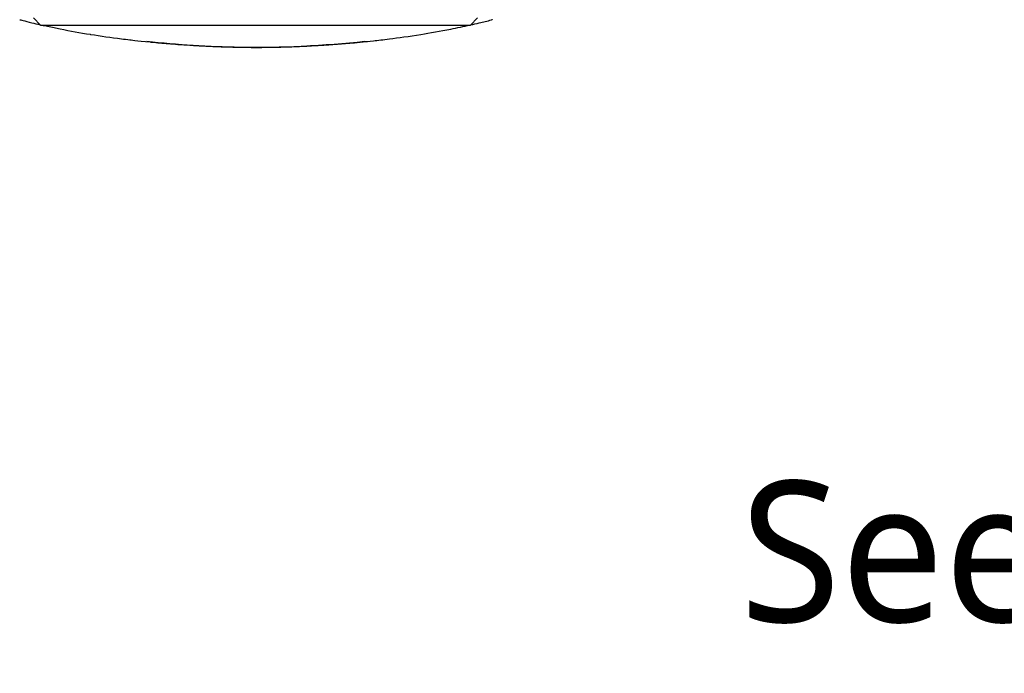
# Model space of a CAD drawing. Header units: millimetres. Extents: x 0 to 5219, y 0 to 2970.
# Tile 120 of 237: x 971 to 1111, y 2336 to 2429. Entities that reach past the tile are written whole.
import ezdxf

# ---------------------------------------------------------------- set-up
doc = ezdxf.new("R2010")
doc.units = ezdxf.units.MM
doc.header["$LTSCALE"] = 0.2
doc.styles.add('Rainbow-5.0 Style', font='malgunsl.ttf')

# ---------------------------------------------------------------- blocks, each defined once
blk = doc.blocks.new('A$Cb836f6ea')
for p, q in [((-30.5, -271.55), (-31.5, -270.55)), ((30.5, -271.55), (31.5, -270.55)), ((-30.5, -271.55), (30.5, -271.55))]:
    blk.add_line(p, q)
for points, knots in [([(-33.47, -270.79), (-33.41, -270.81), (-32.85, -270.96), (-31.74, -271.22), (-31.4, -271.31), (-31, -271.4), (-30.55, -271.5)], [0, 0, 0, 0, 0.04915324, 0.04915324, 0.04915324, 0.06446485, 0.06446485, 0.06446485, 0.06446485]), ([(30.52, -271.53), (30.92, -271.44), (31.32, -271.35), (31.73, -271.25), (32.31, -271.11), (32.89, -270.97), (33.47, -270.82)], [0.9693261, 0.9693261, 0.9693261, 0.9693261, 0.98210875, 0.98210875, 0.98210875, 1, 1, 1, 1]), ([(33.58, -270.78), (33.56, -270.79), (33.54, -270.79), (33.51, -270.81), (33.49, -270.81), (33.47, -270.82)], [0.00000099, 0.00000099, 0.00000099, 0.00000099, 0.00577902, 0.00577902, 0.01216888, 0.01216888, 0.01216888, 0.01216888]), ([(-30.34, -271.55), (-29.83, -271.66), (-29.25, -271.79), (-28.6, -271.92), (-28.31, -271.98), (-28.02, -272.04), (-27.73, -272.1), (-26.3, -272.38), (-24.88, -272.64), (-23.49, -272.86), (-23.45, -272.87), (-23.42, -272.87), (-23.38, -272.88), (-21.97, -273.1), (-20.52, -273.31), (-19.05, -273.5), (-18.64, -273.55), (-18.24, -273.6), (-17.83, -273.64), (-17.82, -273.65), (-16.88, -273.77), (-14.97, -273.95), (-14.8, -273.97), (-14.62, -273.99), (-14.44, -274), (-13.73, -274.07), (-12.94, -274.14), (-12.06, -274.21), (-11.06, -274.29), (-10.27, -274.35), (-9.71, -274.38), (-9.12, -274.42), (-8.79, -274.44), (-8.7, -274.45), (-8.24, -274.47), (-7.77, -274.5), (-7.31, -274.52), (-6.64, -274.56), (-5.96, -274.59), (-5.29, -274.61), (-5.19, -274.61), (-5.06, -274.62), (-4.89, -274.63), (-4.39, -274.64), (-3.58, -274.67), (-2.46, -274.69), (-2.26, -274.7), (-2.05, -274.7), (-1.83, -274.7), (-1.64, -274.71), (-1.44, -274.71), (-1.24, -274.71), (-0.84, -274.71), (-0.43, -274.72), (-0.02, -274.72), (0.38, -274.72), (0.79, -274.72), (1.2, -274.71), (1.36, -274.71), (1.51, -274.71), (1.66, -274.71), (1.93, -274.7), (2.18, -274.7), (2.42, -274.7), (3.58, -274.67), (4.39, -274.65), (4.85, -274.63), (4.98, -274.63), (5.07, -274.62), (5.15, -274.62), (5.86, -274.59), (6.57, -274.56), (7.27, -274.53), (7.71, -274.51), (8.15, -274.48), (8.59, -274.46), (8.63, -274.46), (9, -274.44), (9.68, -274.39), (10.23, -274.36), (11, -274.3), (11.97, -274.23), (12.6, -274.18), (13.42, -274.11), (14.41, -274.02), (14.69, -273.99), (14.98, -273.96), (15.29, -273.93), (15.6, -273.9), (16.08, -273.85), (16.73, -273.78), (17.35, -273.71), (18.11, -273.63), (19.02, -273.51), (20.25, -273.36), (21.75, -273.15), (23.47, -272.88), (24.77, -272.67), (26.19, -272.42), (27.72, -272.12), (28.6, -271.95), (29.51, -271.76), (30.44, -271.55)], [0.066715, 0.066715, 0.066715, 0.066715, 0.0833333, 0.0833333, 0.0833333, 0.0971125, 0.0971125, 0.0971125, 0.1649409, 0.1649409, 0.1649409, 0.1666667, 0.1666667, 0.1666667, 0.23215, 0.23215, 0.23215, 0.25, 0.25, 0.25, 0.2916667, 0.2916667, 0.2916667, 0.3001192, 0.3001192, 0.3001192, 0.3333333, 0.3333333, 0.3333333, 0.3565948, 0.3565948, 0.3565948, 0.3809524, 0.3809524, 0.3809524, 0.4004648, 0.4004648, 0.4004648, 0.4285714, 0.4285714, 0.4285714, 0.4393599, 0.4393599, 0.4393599, 0.4706594, 0.4706594, 0.4706594, 0.4761905, 0.4761905, 0.4761905, 0.4847596, 0.4847596, 0.4847596, 0.5017347, 0.5017347, 0.5017347, 0.5179026, 0.5179026, 0.5179026, 0.5238095, 0.5238095, 0.5238095, 0.5304964, 0.5304964, 0.5304964, 0.5629958, 0.5629958, 0.5629958, 0.5714286, 0.5714286, 0.5714286, 0.6008117, 0.6008117, 0.6008117, 0.6190476, 0.6190476, 0.6190476, 0.6452517, 0.6452517, 0.6452517, 0.6666667, 0.6666667, 0.6666667, 0.7038443, 0.7038443, 0.7038443, 0.7142857, 0.7142857, 0.7142857, 0.7677448, 0.7677448, 0.7677448, 0.8182395, 0.8182395, 0.8182395, 0.8868614, 0.8868614, 0.8868614, 0.9386872, 0.9386872, 0.9386872, 0.9685194, 0.9685194, 0.9685194, 0.9685194]), ([(15.52, -273.91), (9.74, -274.49), (3.7, -274.84), (-6.65, -274.65), (-11.12, -274.34), (-15.42, -273.91)], [0, 0, 0, 0, 1.77905, 1.77905, 3.104613, 3.104613, 3.104613, 3.104613])]:
    blk.add_open_spline(points, degree=3, knots=knots)

msp = doc.modelspace()

# ---------------------------------------------------------------- block references
msp.add_blockref('A$Cb836f6ea', (1004.43, 2699.686))

# ---------------------------------------------------------------- texts
at = {"color": 7, "insert": (1073.154, 2336.698), "char_height": 20, "attachment_point": 7, "style": 'Rainbow-5.0 Style'}
msp.add_mtext('See)Tool-flange set-up dwg.', dxfattribs=at)

doc.saveas('drawing.dxf')
